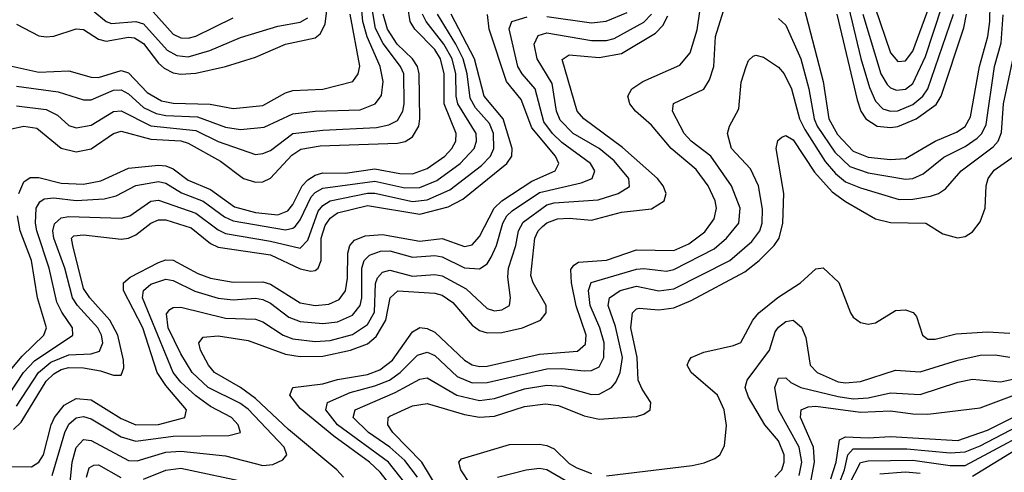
# Model space of a CAD drawing. Header units: inches. Extents: x 990535 to 1117859, y 769386 to 892122.
# Tile 60 of 256: x 1004579 to 1007215, y 865943 to 867155. Entities that reach past the tile are written whole.
import ezdxf

# ---------------------------------------------------------------- set-up
doc = ezdxf.new("R2010")
doc.units = ezdxf.units.IN
doc.header["$MEASUREMENT"] = 0
doc.layers.add('B0806', color=7, linetype='Continuous')

msp = doc.modelspace()

# ---------------------------------------------------------------- linework, layer by layer
at = {"layer": 'B0806', "color": 5, "elevation": 2980}
msp.add_lwpolyline([(1006850, 867550.5), (1006832.7, 867547.3), (1006813.2, 867526.8), (1006809.1, 867490), (1006835.8, 867375.8), (1006868.2, 867190), (1006910, 867066.7), (1006930, 867043.3), (1006950, 867045.2), (1006970, 867071.2), (1007013.9, 867190), (1007017.9, 867250), (1007008.7, 867310), (1006977.9, 867390), (1006910, 867513.4), (1006890, 867535.8), (1006870, 867547.6)], close=True, dxfattribs=at)
at = {"layer": 'B0806', "color": 5}
for points, elevation in [([(1005613.9, 865910), (1005566.5, 865970), (1005429.7, 866070), (1005398.6, 866110), (1005403, 866130), (1005463.1, 866156.9), (1005530, 866174.2), (1005569.1, 866190), (1005597.2, 866210), (1005643.4, 866256.6), (1005670, 866264.3), (1005690, 866256.2), (1005750, 866199.6), (1005790, 866182.9), (1005830, 866183.2), (1005990, 866220.4), (1006030, 866221.3), (1006090, 866214.7), (1006110, 866216), (1006130, 866225.5), (1006143.1, 866250), (1006143.2, 866290), (1006132.3, 866330), (1006106.4, 866390), (1006101.2, 866430), (1006109, 866451), (1006230, 866487.4), (1006250, 866489.1), (1006310, 866481.4), (1006330, 866486), (1006438.1, 866541.9), (1006471.1, 866570), (1006503.9, 866610), (1006507.3, 866650), (1006484.8, 866710), (1006429.3, 866789.3), (1006376.2, 866830), (1006357.8, 866850), (1006326.2, 866910), (1006329.2, 866930.8), (1006410, 866968.7), (1006426, 866994), (1006437.2, 867030), (1006442, 867110), (1006490, 867265.5)], 2860), ([(1005569.7, 865910), (1005543.7, 865943.7), (1005515.2, 865970), (1005419.4, 866039.4), (1005330, 866113.7), (1005302.3, 866150), (1005310.3, 866169.7), (1005390, 866179.5), (1005430, 866191.7), (1005510, 866205.1), (1005542.9, 866217.1), (1005577, 866243), (1005630, 866319.1), (1005650, 866330.7), (1005670, 866328.2), (1005690, 866318.5), (1005770, 866243.3), (1005790, 866230.6), (1005810, 866225.9), (1005830, 866226.9), (1005970, 866259.4), (1006072.2, 866267.8), (1006093.6, 866286.4), (1006095.3, 866310), (1006068.7, 866388.7), (1006055.8, 866450), (1006054.3, 866485.7), (1006062.1, 866497.9), (1006074.4, 866505.6), (1006150, 866510.9), (1006230, 866539.1), (1006330, 866537.2), (1006370, 866554.7), (1006412.8, 866587.2), (1006438, 866622), (1006444.2, 866650), (1006440.8, 866670), (1006422.1, 866710), (1006390, 866753.5), (1006323.2, 866810), (1006270, 866872.5), (1006227.2, 866910), (1006211.9, 866930), (1006206.9, 866950), (1006217.8, 866970), (1006247.3, 866990), (1006346.2, 867033.8), (1006373.6, 867066.5), (1006392.1, 867127.9), (1006406.7, 867226.7)], 2880), ([(1004570, 867143.5), (1004630, 867112.3), (1004649.4, 867109.4), (1004670, 867111.1), (1004730, 867130.3), (1004750, 867128.8), (1004790, 867102.7), (1004810, 867097.4), (1004870, 867108.3), (1004886.4, 867106.4), (1004910, 867091.4), (1004950, 867038.6), (1004965.2, 867025.2), (1004990, 867012.4), (1005010, 867009.2), (1005050, 867012.3), (1005130.2, 867029.8), (1005210, 867054.7), (1005290, 867089.8), (1005370, 867106.9), (1005383.1, 867116.9), (1005397, 867143), (1005404.5, 867210)], 3220), ([(1004570, 866977.1), (1004682.2, 866962.2), (1004750, 866940.6), (1004770, 866940.1), (1004830, 866966.6), (1004850, 866967.6), (1004870, 866956.2), (1004910, 866919.8), (1004943.7, 866903.7), (1004970, 866898.2), (1005054.8, 866894.8), (1005130, 866867.7), (1005170, 866860.9), (1005233.1, 866866.9), (1005310, 866903.1), (1005369.9, 866910.1), (1005490, 866913.6), (1005530.9, 866930), (1005547.7, 866952.3), (1005552.3, 866990), (1005543.6, 867030), (1005508.9, 867108.9), (1005497.4, 867150), (1005491.9, 867210)], 3160), ([(1006672.4, 867210), (1006729.6, 866990), (1006744.8, 866890), (1006768, 866848), (1006810, 866803), (1006850, 866786.7), (1006910, 866780.4), (1006950, 866783), (1007030, 866829.5), (1007086.5, 866853.5), (1007110, 866869.1), (1007124.6, 866895.4), (1007148.3, 867030), (1007170.3, 867109.7), (1007176.2, 867150), (1007176.6, 867196.6)], 2880), ([(1004530, 865958.8), (1004610, 865957.3), (1004630, 865970.1), (1004642.7, 865990), (1004662.9, 866070), (1004672.3, 866090), (1004697.4, 866122.6), (1004730, 866140.9), (1004770, 866136.7), (1004850, 866087.2), (1004890, 866069.8), (1004950, 866071), (1005021.3, 866090), (1005025.4, 866110), (1004970, 866175.7), (1004946.9, 866210), (1004908.2, 866330), (1004856.5, 866430), (1004856.6, 866450), (1004874.6, 866465.4), (1004950, 866504.5), (1004970, 866512), (1004990, 866511.2), (1005055.4, 866475.4), (1005090, 866462.8), (1005150, 866451.8), (1005230, 866452.7), (1005250, 866446.4), (1005330, 866396.8), (1005370, 866389.4), (1005406.5, 866393.5), (1005434.4, 866405.6), (1005451.2, 866428.8), (1005456.7, 866463.3), (1005457.6, 866530), (1005462.6, 866550), (1005475.5, 866564.5), (1005504.1, 866575.9), (1005550, 866579.9), (1005650, 866562.2), (1005710, 866569.3), (1005770, 866547.4), (1005790, 866551.8), (1005810, 866574.7), (1005848.8, 866650), (1005869.4, 866670), (1005950, 866722.6), (1006012.1, 866750), (1006021.8, 866770), (1006013.4, 866790), (1005950, 866865.8), (1005921.3, 866941.3), (1005881.9, 866990), (1005835.8, 867130), (1005831.3, 867168.7)], 2980), ([(1004549.4, 866150.6), (1004589.2, 866210), (1004618.4, 866241.6), (1004720.7, 866310), (1004720.3, 866330), (1004691.5, 866371.5), (1004678.6, 866398.6), (1004657.9, 866490), (1004624.5, 866590), (1004620.7, 866610), (1004622.8, 866650), (1004632.5, 866667.5), (1004644.5, 866675.5), (1004670, 866678), (1004730, 866671.2), (1004804.6, 866675.4), (1004836.7, 866683.3), (1004890, 866710.8), (1004950, 866721.4), (1004970, 866716.9), (1005011.8, 866691.8), (1005070, 866668.8), (1005126.9, 866626.9), (1005150, 866616.3), (1005290, 866592.6), (1005310, 866596.4), (1005317.4, 866602.6), (1005330, 866618.9), (1005359.5, 866680.5), (1005370, 866692.7), (1005390, 866704.3), (1005530, 866723.1), (1005610, 866704.5), (1005650, 866705.4), (1005695.7, 866724.3), (1005758.3, 866770), (1005795.3, 866810), (1005801.9, 866830), (1005801, 866850), (1005751.8, 866930), (1005747.4, 866950), (1005746, 867010), (1005736.2, 867050), (1005714.3, 867090), (1005666.6, 867150), (1005657.4, 867170)], 3060), ([(1004550, 867032.2), (1004630, 867014.5), (1004710, 867018.5), (1004770, 867000.8), (1004790, 867000), (1004850, 867019), (1004870, 867013.2), (1004920.1, 866960.1), (1004958.1, 866938.1), (1004990, 866931.5), (1005088.5, 866928.5), (1005150, 866917.3), (1005230, 866925.1), (1005290, 866959.4), (1005310, 866965.6), (1005390.5, 866969.5), (1005470.5, 866990), (1005485.3, 867010), (1005489.6, 867030.4), (1005463.9, 867170)], 3180), ([(1004557, 866863), (1004590.1, 866870.1), (1004624.8, 866864.8), (1004690, 866811), (1004730, 866801.4), (1004770, 866809.5), (1004830, 866850.1), (1004850, 866856.5), (1004930, 866835.6), (1005010.3, 866830.3), (1005030, 866824.2), (1005116.6, 866776.6), (1005178.1, 866730), (1005210, 866719.9), (1005230, 866720.9), (1005250, 866730.4), (1005307.3, 866792.7), (1005331.7, 866808.3), (1005383, 866817), (1005590, 866824.4), (1005611.1, 866828.9), (1005630, 866841), (1005647, 866870), (1005650.2, 866889.8), (1005648.6, 867010), (1005643.6, 867030), (1005630.6, 867050), (1005589.8, 867089.8), (1005563.2, 867130), (1005552.3, 867170)], 3120), ([(1004562.6, 866057.4), (1004582.9, 866077.1), (1004650, 866187.4), (1004670, 866206.7), (1004690, 866218.2), (1004710, 866223.4), (1004750, 866222.4), (1004794.7, 866214.7), (1004830, 866203.1), (1004850, 866203.3), (1004857.3, 866222.7), (1004856.9, 866243.1), (1004841.4, 866310), (1004820, 866350), (1004766.6, 866410), (1004750, 866435.5), (1004720.8, 866550), (1004717.5, 866570), (1004723.6, 866576.4), (1004750, 866579.2), (1004850, 866567.5), (1004870, 866570.3), (1004890, 866578.6), (1004930, 866610.1), (1004950, 866619), (1004970, 866618.9), (1005037.5, 866597.5), (1005090, 866555.9), (1005110, 866545.6), (1005250, 866525.4), (1005330, 866488.1), (1005358, 866482), (1005370, 866483.2), (1005378.2, 866490), (1005386.3, 866510), (1005385.8, 866570), (1005396.3, 866603.7), (1005410, 866623.8), (1005430, 866638.2), (1005510, 866657.8), (1005650, 866634.2), (1005726.1, 866653.9), (1005765.5, 866674.5), (1005883, 866770), (1005896.2, 866790), (1005897.1, 866810), (1005873.1, 866890), (1005822.3, 866950), (1005796.8, 867050), (1005734.3, 867170)], 3020), ([(1004570, 866924.5), (1004650, 866914.8), (1004679.6, 866899.6), (1004710, 866872), (1004730, 866865.3), (1004770, 866873), (1004830, 866909.2), (1004850, 866910.9), (1004930, 866870.8), (1005050, 866858.5), (1005110, 866828.9), (1005210, 866794.2), (1005230, 866796.5), (1005250, 866805.1), (1005310, 866850.1), (1005390, 866859.6), (1005533.7, 866866.3), (1005566.8, 866873.2), (1005590, 866885.5), (1005604.5, 866910), (1005607.8, 866930), (1005606.9, 867010), (1005598.3, 867030), (1005551.6, 867091.6), (1005531.6, 867131.6), (1005521.3, 867190)], 3140), ([(1004570, 866120.3), (1004628.7, 866210), (1004662.1, 866237.9), (1004710, 866257.6), (1004770, 866260.6), (1004792.3, 866267.7), (1004801.5, 866290), (1004798.2, 866310), (1004788, 866330), (1004733.2, 866390), (1004720.4, 866410), (1004699.2, 866490), (1004670.2, 866570), (1004667.9, 866590), (1004671.8, 866608.2), (1004690, 866624.8), (1004710, 866628), (1004850, 866623.6), (1004873.9, 866630), (1004930, 866669.2), (1004950, 866671.6), (1005050, 866637.3), (1005110, 866592.2), (1005130, 866582.5), (1005250, 866562.2), (1005330, 866543), (1005350, 866564.6), (1005377.8, 866642.2), (1005390, 866657.9), (1005409.7, 866670.3), (1005510, 866691), (1005530, 866690.8), (1005630, 866668), (1005670, 866672.3), (1005730, 866699.6), (1005815.1, 866764.9), (1005839.4, 866790), (1005848.4, 866810), (1005847.2, 866850), (1005836.8, 866876.8), (1005799, 866919), (1005784.7, 866944.7), (1005777.2, 867010), (1005766.1, 867050), (1005746.5, 867090), (1005696.9, 867170)], 3040), ([(1004576.7, 866690), (1004590, 866720.9), (1004607.2, 866732.8), (1004630, 866732.4), (1004690, 866716.9), (1004750, 866714.3), (1004796.4, 866723.6), (1004870, 866757.5), (1004950, 866765.5), (1004970, 866763.4), (1004990, 866755.4), (1005030, 866725.6), (1005090, 866700.8), (1005153.7, 866653.7), (1005210, 866638.6), (1005270, 866632.9), (1005296.8, 866643.2), (1005310, 866659.9), (1005334.7, 866710), (1005350, 866726.7), (1005370, 866739), (1005390, 866744.7), (1005450, 866744.2), (1005530, 866755.5), (1005596.5, 866743.5), (1005630, 866742.2), (1005670, 866756.3), (1005716.6, 866790), (1005735.9, 866810), (1005746.4, 866830), (1005747, 866850), (1005715.3, 866930), (1005715.4, 867010), (1005705.6, 867050), (1005690, 867075.1), (1005636.3, 867130), (1005624.5, 867150), (1005618, 867190)], 3080), ([(1004710, 865879.1), (1004718.8, 865970), (1004730, 866009.5), (1004750, 866030.4), (1004770, 866028.2), (1004870, 865974.7), (1004893.5, 865973.5), (1004970, 865996.6), (1005010, 865999.7), (1005130, 865986.8), (1005230, 865961.5), (1005256.1, 865963.9), (1005283.7, 865976.3), (1005293.7, 865990), (1005286.5, 866010), (1005190, 866112.2), (1005168.4, 866128.4), (1005083, 866170), (1005040.8, 866210), (1005010, 866260.1), (1004975.9, 866330), (1004972.2, 866367.8), (1004981, 866379), (1004990, 866384.1), (1005010, 866384.8), (1005130, 866355.7), (1005210, 866353.4), (1005230, 866346.1), (1005283.9, 866310), (1005310, 866300.5), (1005370, 866293.1), (1005410, 866296.1), (1005470, 866311.7), (1005510, 866339), (1005528.4, 866371.6), (1005531.6, 866448.4), (1005536.5, 866463.5), (1005550, 866479.4), (1005570, 866484.6), (1005630, 866468.7), (1005690, 866473.1), (1005710, 866469.3), (1005774.2, 866434.2), (1005830, 866382), (1005850, 866375.7), (1005870, 866377.8), (1005889.9, 866390.1), (1005892.8, 866410), (1005885.9, 866465.9), (1005887.7, 866490), (1005907.4, 866550), (1005914.1, 866590), (1005926.7, 866613.3), (1005990, 866659.5), (1006010, 866664.5), (1006127.5, 866672.5), (1006181.1, 866690), (1006211.2, 866708.8), (1006209.9, 866730), (1006170, 866777.3), (1006130, 866810), (1006060.5, 866850), (1006025.7, 866885.7), (1006016, 866910), (1006004.1, 866984.1), (1005964, 867050), (1005956.3, 867090), (1005967, 867113), (1005990, 867119.7), (1006110, 867099.2), (1006150, 867099.7), (1006170, 867104.6), (1006250, 867148.2), (1006269.9, 867170)], 2940), ([(1004770, 867183.2), (1004809.9, 867149.9), (1004824.8, 867144.8), (1004890, 867150.2), (1004910, 867143.9), (1004973.5, 867073.5), (1004999.1, 867059.1), (1005030, 867055.6), (1005087.6, 867072.4), (1005170, 867107.6), (1005270, 867138), (1005330, 867148.8), (1005350, 867160.3)], 3240), ([(1004936, 867176), (1004990, 867116), (1005010, 867106.6), (1005030, 867105.6), (1005050, 867111.2), (1005150, 867159.8)], 3260), ([(1005990, 867163.4), (1006110, 867146.4), (1006149.2, 867150.8), (1006205.5, 867174.5)], 2960), ([(1006610, 867158), (1006630, 867140.2), (1006670.1, 867050), (1006691.7, 866970), (1006705.7, 866890), (1006714, 866870), (1006760.8, 866800.8), (1006801.6, 866761.6), (1006850, 866745.2), (1006950, 866728.1), (1006970, 866729.8), (1006997.3, 866742.7), (1007053, 866787), (1007110, 866815.3), (1007142.4, 866837.6), (1007154.3, 866850), (1007165.9, 866874.1), (1007188.9, 867030), (1007206.4, 867093.6), (1007211.9, 867168.1)], 2860), ([(1006766.9, 867170), (1006820.9, 866940.9), (1006830.6, 866910.6), (1006843.8, 866890), (1006874.2, 866870), (1006910, 866866), (1006930, 866869.2), (1006978.7, 866890), (1007032.3, 866927.7), (1007045.5, 866950), (1007106.3, 867133.7), (1007113.6, 867170)], 2920), ([(1006797.7, 867190), (1006831.1, 867051.1), (1006853.7, 866973.7), (1006870, 866936.6), (1006890, 866916.6), (1006910, 866910.1), (1006930, 866911.5), (1006970, 866928), (1006997.1, 866950), (1007010.4, 866970), (1007079, 867170)], 2940), ([(1006836.3, 867170), (1006883.9, 867010), (1006901.3, 866981.3), (1006910, 866972.3), (1006926.1, 866966.1), (1006950, 866968.9), (1006970, 866984.1), (1007003.7, 867056.3), (1007047.6, 867190)], 2960), ([(1004665.8, 865934.2), (1004699.3, 866050), (1004710, 866071.5), (1004730, 866088.8), (1004750, 866092.1), (1004770, 866086.2), (1004850, 866037.6), (1004890, 866026), (1004990, 866039.4), (1005138.6, 866041.4), (1005169.8, 866050), (1005164.1, 866070), (1005145.4, 866090), (1005090, 866119.3), (1005050, 866147.6), (1005010, 866184.7), (1004989.7, 866210), (1004907.3, 866410), (1004909.9, 866430), (1004930, 866446.4), (1004970, 866460.2), (1004990, 866456.4), (1005047.9, 866427.9), (1005110, 866409.5), (1005150, 866405), (1005210, 866409.5), (1005230, 866405.5), (1005250, 866396.3), (1005298.9, 866358.9), (1005330, 866346.7), (1005390, 866341.3), (1005430, 866346), (1005470, 866363.6), (1005490.3, 866389.7), (1005494.4, 866410), (1005494.7, 866490), (1005501.2, 866510), (1005515.1, 866524.9), (1005544.6, 866535.4), (1005570, 866536.3), (1005630, 866519.4), (1005690, 866523.4), (1005710, 866519.8), (1005770, 866490.8), (1005810, 866487.6), (1005830, 866501.6), (1005840.7, 866519.3), (1005854.9, 866550), (1005871.9, 866610), (1005883.4, 866630), (1005897.2, 866642.8), (1005970, 866692.2), (1006082.2, 866717.8), (1006111.1, 866730), (1006118.5, 866750), (1006106.8, 866770), (1006030, 866826.2), (1006005, 866850), (1005982, 866882), (1005958.9, 866970), (1005924, 867010), (1005912.3, 867030), (1005889.6, 867130.4), (1005896.5, 867150), (1005937.2, 867162.8)], 2960), ([(1005446.1, 865930), (1005427.5, 865950), (1005298, 866057.9), (1005210, 866140.7), (1005170, 866169.8), (1005100.5, 866210), (1005084.3, 866230), (1005063.1, 866270), (1005058.5, 866290), (1005070, 866305.1), (1005110, 866308.3), (1005190, 866295.8), (1005290, 866259.7), (1005330, 866253.1), (1005390, 866253.7), (1005464.5, 866270), (1005510, 866286.8), (1005533.1, 866306.9), (1005559.2, 866350), (1005570.9, 866410), (1005590.8, 866429.2), (1005690, 866422.9), (1005710, 866417.6), (1005738, 866398), (1005790, 866336.7), (1005810, 866322.8), (1005830, 866316.5), (1005870, 866317.4), (1005924.7, 866330), (1005972.9, 866350), (1005988.4, 866370), (1005988.3, 866390), (1005953.2, 866450), (1005946.9, 866470), (1005958.2, 866570), (1005967, 866590), (1005978.4, 866601.6), (1005990, 866611.4), (1006018.6, 866621.4), (1006050, 866623.7), (1006110, 866618.4), (1006190, 866639.7), (1006270, 866648.9), (1006304.3, 866670), (1006309.9, 866690), (1006301.6, 866710), (1006286.1, 866730), (1006192.9, 866812.9), (1006089.2, 866889.2), (1006071, 866910), (1006031.1, 867048.9), (1006050, 867060.8), (1006130, 867053.8), (1006190, 867064.9), (1006281, 867119), (1006300.4, 867139.6), (1006314.2, 867165.8)], 2920), ([(1005643.4, 865930), (1005610, 865974.3), (1005570, 866010.2), (1005512.9, 866050), (1005471.9, 866090), (1005477.2, 866110), (1005583.6, 866156.4), (1005650, 866192.8), (1005670, 866195.9), (1005749.4, 866149.4), (1005810, 866135.1), (1005850, 866140.2), (1005930, 866166.8), (1005990, 866176.1), (1006030, 866173.6), (1006110, 866151), (1006130, 866152.3), (1006163.2, 866170), (1006175.2, 866184.8), (1006186.1, 866210), (1006193, 866250), (1006173.7, 866333.7), (1006154.1, 866390), (1006157.4, 866410), (1006186.7, 866430), (1006230, 866441.6), (1006290, 866429), (1006330, 866434.5), (1006480.1, 866510), (1006538.7, 866561.3), (1006559.9, 866590), (1006566.6, 866610), (1006567.9, 866647.9), (1006556.5, 866710), (1006535.3, 866755.3), (1006484.5, 866810), (1006473.6, 866850), (1006479.4, 866870), (1006503.9, 866916.1), (1006510, 866987.7), (1006523.7, 867030), (1006530, 867046.3), (1006542.8, 867057.2), (1006550, 867060.5), (1006570, 867054.4), (1006610, 867028.3), (1006625.8, 867010), (1006644.8, 866970), (1006666.8, 866890), (1006680.9, 866860.9), (1006735, 866775), (1006762.8, 866742.8), (1006790, 866720.8), (1006830, 866704.4), (1006933.7, 866673.7), (1006970, 866674.3), (1007017.1, 866682.9), (1007038.9, 866690), (1007057.6, 866702.4), (1007099, 866750), (1007185.4, 866814.6), (1007198.8, 866830), (1007207.4, 866852.6), (1007212.3, 866930), (1007251.3, 867110)], 2840), ([(1005739.9, 865830), (1005655.4, 865970), (1005578.1, 866050), (1005564, 866070), (1005565.6, 866090), (1005570, 866093.3), (1005630, 866121.1), (1005670, 866127.5), (1005770, 866097.5), (1005810, 866090.5), (1005850, 866093.7), (1005930, 866118.9), (1005986.3, 866126.3), (1006021.5, 866121.5), (1006090, 866094.4), (1006130, 866085.7), (1006230, 866092.8), (1006250, 866098.5), (1006267, 866110), (1006268.6, 866130), (1006245.2, 866165.2), (1006234.8, 866190), (1006232, 866250), (1006215.1, 866330), (1006219.3, 866370), (1006230, 866380.9), (1006237.6, 866382.4), (1006290, 866378.4), (1006330, 866383.3), (1006376.9, 866403.1), (1006520.4, 866479.6), (1006558.7, 866510), (1006598.3, 866550), (1006612.3, 866570), (1006622.3, 866610), (1006624.2, 866690), (1006603.9, 866810), (1006608.3, 866831.7), (1006619.1, 866840.9), (1006630, 866845.2), (1006650, 866833.8), (1006707, 866747), (1006754.3, 866694.3), (1006790, 866668.3), (1006870, 866622.2), (1006910, 866611.8), (1007004.4, 866610), (1007050, 866581.9), (1007089.2, 866570.8), (1007110, 866574.5), (1007130, 866586.6), (1007150, 866613.4), (1007163.7, 866650), (1007166.6, 866710), (1007171.8, 866730), (1007187.9, 866752.1), (1007241.6, 866790)], 2820), ([(1004530, 866188.1), (1004585.6, 866254.4), (1004643.2, 866310), (1004650.2, 866330), (1004626.8, 866410), (1004610.2, 866510), (1004580.3, 866590), (1004573.1, 866630)], 3080), ([(1006150, 865933.3), (1006378.8, 865961.2), (1006411.7, 865968.3), (1006439.7, 865980.3), (1006453.5, 865990), (1006466.1, 866013.9), (1006471.4, 866068.6), (1006464.9, 866110), (1006447, 866150), (1006376.4, 866210), (1006366.1, 866230), (1006370, 866240.2), (1006376.2, 866250), (1006410, 866264.9), (1006490, 866282.3), (1006509.1, 866290.9), (1006541.5, 866350), (1006557.3, 866370), (1006608.8, 866411.2), (1006669.4, 866450.6), (1006710, 866488.1), (1006730, 866490.2), (1006771.7, 866451.7), (1006802.9, 866370), (1006810, 866358.9), (1006830, 866344.4), (1006850, 866339.6), (1006870, 866343.6), (1006923.3, 866376.7), (1006950, 866378.2), (1006970.8, 866370.8), (1006980.2, 866360.2), (1006996, 866310), (1007010, 866299.1), (1007030, 866299.7), (1007085.9, 866314.1), (1007170, 866318.8), (1007230, 866315.6)], 2780), ([(1006600.2, 865930), (1006619.2, 865950), (1006625.9, 865970), (1006625.7, 865990), (1006610, 866027.5), (1006573.9, 866070), (1006530, 866144.1), (1006521.3, 866170), (1006526.1, 866190), (1006586.2, 866270), (1006601, 866319), (1006610, 866332), (1006630, 866346.8), (1006650, 866350.2), (1006671.8, 866331.8), (1006683.7, 866303.7), (1006695, 866230), (1006713.5, 866210), (1006770, 866185), (1006790, 866182.2), (1006830, 866185.9), (1006923.5, 866216.5), (1006990, 866212.3), (1007090, 866243.2), (1007150, 866256.4), (1007190, 866257.3), (1007230, 866251)], 2760), ([(1006665.7, 865934.3), (1006673, 865970), (1006665.3, 866010), (1006609.9, 866110.1), (1006600.3, 866170), (1006610, 866195), (1006630, 866195.6), (1006643.6, 866183.6), (1006670.5, 866170.5), (1006770, 866145.6), (1006810, 866140), (1006850, 866142), (1006910, 866155.5), (1006990, 866151.3), (1007090, 866184.6), (1007130, 866192.8), (1007205, 866185), (1007250, 866195.3)], 2740), ([(1006697.4, 865922.6), (1006706.6, 865970), (1006703.9, 866010), (1006669.1, 866090), (1006670.6, 866110), (1006690, 866118.4), (1006710, 866119.9), (1006830, 866103.8), (1006910, 866108), (1006970, 866099.2), (1007010, 866099), (1007150, 866115.4), (1007250, 866153.3)], 2720), ([(1006750, 865925.6), (1006764.9, 865970), (1006773.8, 866030), (1006790, 866038.4), (1006850, 866035.2), (1006910, 866038.8), (1007090, 866028.5), (1007170, 866056.2), (1007317.5, 866130)], 2680), ([(1006771.5, 865910), (1006787.1, 865950), (1006796.2, 865990), (1006810, 866005.6), (1006953.8, 866006.2), (1007070, 865995.1), (1007110, 865997.7), (1007150, 866013.8), (1007331.5, 866108.5)], 2660), ([(1006799.5, 865910), (1006830, 865969.2), (1006850, 865974), (1006970, 865975.9), (1007070, 865961.1), (1007110, 865961.6), (1007350, 866089.9)], 2640), ([(1005785.8, 865910), (1005759.5, 865950), (1005754.1, 865970), (1005761.3, 865978.7), (1005890, 866017.1), (1005970, 866018.3), (1005990, 866015.2), (1006010, 866005.8), (1006050, 865966.8), (1006070, 865954.6), (1006110, 865939.8)], 2780), ([(1007130, 865932.9), (1007256.4, 866010)], 2620), ([(1004757.2, 865930), (1004764.7, 865955.3), (1004777.5, 865962.5), (1004790, 865962.7), (1004849.2, 865929.2)], 2920), ([(1004910, 865924.9), (1004970, 865949), (1005010, 865953.8), (1005194.5, 865914.5)], 2920), ([(1005857.6, 865930), (1005935.1, 865950), (1005970, 865954.1), (1005990, 865950.5), (1006050, 865915.7)], 2760), ([(1006881.3, 865938.7), (1006950, 865943.8), (1006990, 865941.1)], 2620)]:
    msp.add_lwpolyline(points, dxfattribs=dict(at, elevation=elevation))

doc.saveas('drawing.dxf')
